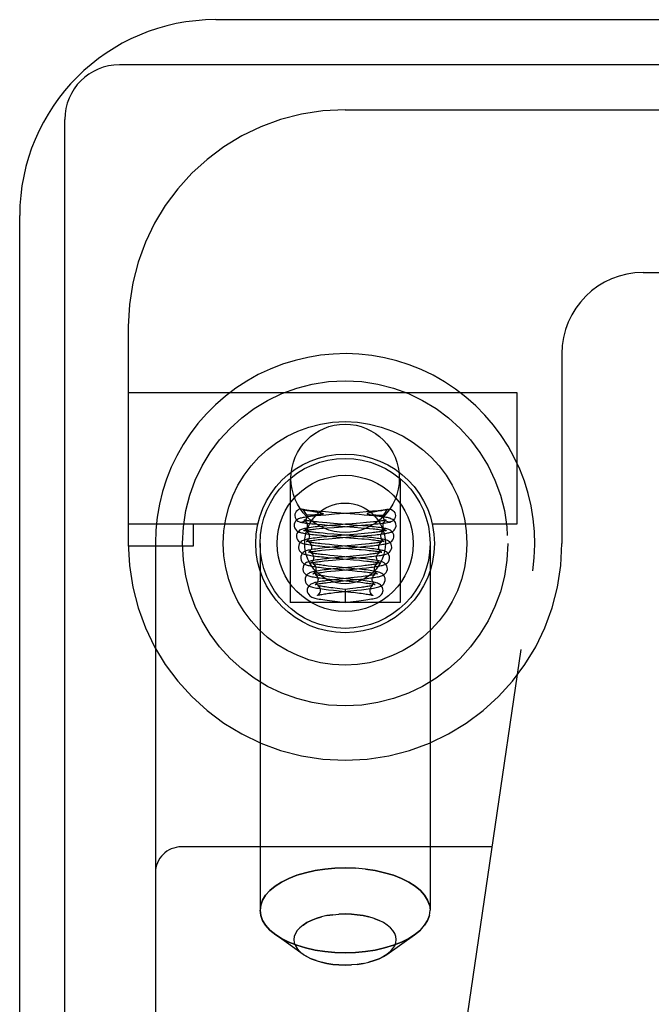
# Model space of a CAD drawing. Header units: inches. Extents: x 0 to 212, y 0 to 138.
# Tile 20 of 256: x 35.134 to 35.862, y 20.808 to 21.944. Entities that reach past the tile are written whole.
import ezdxf

# ---------------------------------------------------------------- set-up
doc = ezdxf.new("R2010")
doc.units = ezdxf.units.IN
doc.header["$LTSCALE"] = 11.6875
doc.header["$MEASUREMENT"] = 0
doc.linetypes.add('HIDDEN', pattern=[0.2, 0.1, -0.1])
doc.layers.get('0').update_dxf_attribs({"linetype": 'CONTINUOUS'})
doc.layers.add('LEFTHAND_DOOR_ASSEMBLY', color=7, linetype='CONTINUOUS')

msp = doc.modelspace()

# ---------------------------------------------------------------- linework, layer by layer
at = {"color": 3, "linetype": 'Continuous'}
for p, q in [((35.3597, 21.944), (36.8317, 21.944)), ((35.1337, 10.17), (35.1337, 21.718))]:
    msp.add_line(p, q, dxfattribs=at)
at = {"color": 7, "linetype": 'Continuous'}
for p, q in [((36.8374, 21.892), (35.2487, 21.892)), ((35.1857, 10.059), (35.1857, 21.829))]:
    msp.add_line(p, q, dxfattribs=at)
at = {"color": 3, "linetype": 'Continuous'}
msp.add_arc((35.3597, 21.718), 0.226, 90, 180, dxfattribs=at)
at = {"color": 7, "linetype": 'Continuous'}
msp.add_arc((35.2487, 21.829), 0.063, 90, 180, dxfattribs=at)
at = {"layer": 'LEFTHAND_DOOR_ASSEMBLY', "color": 8, "linetype": 'HIDDEN'}
for p, q in [((35.5089, 21.84), (36.6352, 21.84)), ((35.8527, 21.6525), (36.5077, 21.6525)), ((35.2589, 21.59), (35.2589, 21.34)), ((35.7589, 21.5587), (35.7589, 21.34)), ((35.2589, 21.514), (35.7069, 21.514)), ((35.7069, 21.514), (35.7069, 21.362)), ((35.4454, 21.4149), (35.4454, 21.272)), ((35.5724, 21.4149), (35.5724, 21.272)), ((35.4602, 21.3791), (35.4598, 21.3792)), ((35.4652, 21.372), (35.4651, 21.3727)), ((35.4664, 21.3778), (35.4682, 21.3775)), ((35.4691, 21.3727), (35.4681, 21.3727)), ((35.4682, 21.3775), (35.4746, 21.3764)), ((35.4702, 21.3727), (35.4691, 21.3727)), ((35.4712, 21.3727), (35.4702, 21.3727)), ((35.4722, 21.3727), (35.4712, 21.3727)), ((35.4731, 21.3727), (35.4722, 21.3727)), ((35.474, 21.3728), (35.4731, 21.3727)), ((35.4749, 21.3728), (35.474, 21.3728)), ((35.4746, 21.3764), (35.4757, 21.3762)), ((35.4756, 21.3728), (35.4749, 21.3728)), ((35.4764, 21.3729), (35.4756, 21.3728)), ((35.4757, 21.3762), (35.4768, 21.3761)), ((35.481, 21.3722), (35.4757, 21.3717)), ((35.477, 21.3729), (35.4764, 21.3729)), ((35.4768, 21.3761), (35.4775, 21.3759)), ((35.4776, 21.3729), (35.477, 21.3729)), ((35.4775, 21.3759), (35.4781, 21.3758)), ((35.4782, 21.373), (35.4776, 21.3729)), ((35.4787, 21.373), (35.4782, 21.373)), ((35.4792, 21.373), (35.4787, 21.373)), ((35.4796, 21.3731), (35.4792, 21.373)), ((35.48, 21.3731), (35.4796, 21.3731)), ((35.4803, 21.3732), (35.48, 21.3731)), ((35.4868, 21.3727), (35.481, 21.3722)), ((35.4936, 21.3756), (35.4864, 21.3762)), ((35.4965, 21.3735), (35.4868, 21.3727)), ((35.525, 21.3732), (35.4936, 21.3756)), ((35.5258, 21.3757), (35.4965, 21.3735)), ((35.531, 21.3727), (35.525, 21.3732)), ((35.5333, 21.3763), (35.5258, 21.3757)), ((35.5405, 21.377), (35.5333, 21.3763)), ((35.5379, 21.3731), (35.5382, 21.3731)), ((35.5382, 21.3731), (35.5387, 21.373)), ((35.5387, 21.373), (35.5391, 21.373)), ((35.5391, 21.373), (35.5396, 21.373)), ((35.5396, 21.373), (35.5402, 21.3729)), ((35.5404, 21.3759), (35.5397, 21.3758)), ((35.5402, 21.3729), (35.5408, 21.3729)), ((35.541, 21.3761), (35.5404, 21.3759)), ((35.5408, 21.3729), (35.5415, 21.3729)), ((35.5421, 21.3762), (35.541, 21.3761)), ((35.5415, 21.3729), (35.5422, 21.3728)), ((35.5437, 21.3765), (35.5421, 21.3762)), ((35.5422, 21.3728), (35.543, 21.3728)), ((35.543, 21.3728), (35.5438, 21.3728)), ((35.5491, 21.3774), (35.5437, 21.3765)), ((35.5438, 21.3728), (35.5447, 21.3727)), ((35.5447, 21.3727), (35.5457, 21.3727)), ((35.5472, 21.3727), (35.5482, 21.3727)), ((35.5482, 21.3727), (35.5492, 21.3727)), ((35.5509, 21.3777), (35.5491, 21.3774)), ((35.5492, 21.3727), (35.5503, 21.3727)), ((35.5503, 21.3727), (35.5513, 21.3727)), ((35.5521, 21.3779), (35.5509, 21.3777)), ((35.5533, 21.3782), (35.5521, 21.3779)), ((35.5527, 21.372), (35.5527, 21.3727)), ((35.5576, 21.3791), (35.5581, 21.3792)), ((35.4083, 21.362), (35.2589, 21.362)), ((35.3339, 21.337), (35.3339, 21.362)), ((35.4849, 21.3599), (35.4793, 21.3594)), ((35.4823, 21.3616), (35.4886, 21.3611)), ((35.4878, 21.3637), (35.483, 21.3641)), ((35.4909, 21.3605), (35.4849, 21.3599)), ((35.4957, 21.363), (35.4878, 21.3637)), ((35.4886, 21.3611), (35.5192, 21.3587)), ((35.5033, 21.3615), (35.4909, 21.3605)), ((35.523, 21.3608), (35.4957, 21.363)), ((35.5292, 21.3603), (35.523, 21.3608)), ((35.5233, 21.3606), (35.5325, 21.3613)), ((35.5334, 21.364), (35.5261, 21.3633)), ((35.5325, 21.3613), (35.5384, 21.3618)), ((35.5377, 21.3644), (35.5334, 21.364)), ((35.5417, 21.3648), (35.5377, 21.3644)), ((35.5384, 21.3618), (35.544, 21.3624)), ((35.7069, 21.362), (35.6095, 21.362)), ((35.4752, 21.3567), (35.4791, 21.3571)), ((35.4791, 21.3571), (35.4835, 21.3575)), ((35.4835, 21.3575), (35.4883, 21.3579)), ((35.4882, 21.3512), (35.4836, 21.3517)), ((35.4958, 21.3505), (35.4882, 21.3512)), ((35.4883, 21.3579), (35.4962, 21.3585)), ((35.4899, 21.3485), (35.5189, 21.3462)), ((35.5226, 21.3483), (35.4958, 21.3505)), ((35.5192, 21.3587), (35.5274, 21.3581)), ((35.5311, 21.3514), (35.5237, 21.3507)), ((35.526, 21.3484), (35.5343, 21.3491)), ((35.5274, 21.3581), (35.5324, 21.3576)), ((35.5356, 21.3518), (35.5311, 21.3514)), ((35.5324, 21.3576), (35.537, 21.3572)), ((35.5343, 21.3491), (35.5393, 21.3495)), ((35.5397, 21.3522), (35.5356, 21.3518)), ((35.5393, 21.3495), (35.5438, 21.35)), ((35.2589, 21.337), (35.3339, 21.337)), ((35.2902, 21.34), (35.2902, 19.6231)), ((35.4109, 21.34), (35.4109, 20.9168)), ((35.4798, 21.3445), (35.4844, 21.3449)), ((35.4879, 21.3476), (35.4821, 21.347)), ((35.4844, 21.3449), (35.4896, 21.3454)), ((35.4909, 21.3386), (35.4861, 21.339)), ((35.4941, 21.3482), (35.4879, 21.3476)), ((35.4896, 21.3454), (35.4982, 21.3461)), ((35.4961, 21.3381), (35.4909, 21.3386)), ((35.5169, 21.3362), (35.4961, 21.3381)), ((35.5204, 21.338), (35.4971, 21.3359)), ((35.5279, 21.3387), (35.5204, 21.338)), ((35.5288, 21.3477), (35.5226, 21.3483)), ((35.5325, 21.3391), (35.5279, 21.3387)), ((35.5366, 21.3396), (35.5325, 21.3391)), ((35.5327, 21.3366), (35.5381, 21.3371)), ((35.6069, 21.34), (35.6069, 20.9168)), ((35.4821, 21.3321), (35.4862, 21.3325)), ((35.4909, 21.3353), (35.4851, 21.3347)), ((35.4856, 21.3365), (35.4917, 21.336)), ((35.4862, 21.3325), (35.4908, 21.3329)), ((35.4913, 21.3261), (35.4869, 21.3266)), ((35.4908, 21.3329), (35.4983, 21.3336)), ((35.4971, 21.3359), (35.4909, 21.3353)), ((35.4961, 21.3256), (35.4913, 21.3261)), ((35.4917, 21.336), (35.5167, 21.3338)), ((35.5213, 21.3233), (35.4961, 21.3256)), ((35.5201, 21.3359), (35.5169, 21.3362)), ((35.5256, 21.326), (35.5181, 21.3253)), ((35.5264, 21.3353), (35.5201, 21.3359)), ((35.5301, 21.3265), (35.5256, 21.326)), ((35.527, 21.336), (35.5327, 21.3366)), ((35.5276, 21.3329), (35.5324, 21.3324)), ((35.5342, 21.3269), (35.5301, 21.3265)), ((35.4847, 21.3197), (35.4893, 21.3202)), ((35.4931, 21.3229), (35.4877, 21.3223)), ((35.4891, 21.3238), (35.4944, 21.3233)), ((35.4893, 21.3202), (35.4942, 21.3207)), ((35.5016, 21.3237), (35.4931, 21.3229)), ((35.4942, 21.3207), (35.5025, 21.3214)), ((35.4944, 21.3233), (35.5185, 21.3211)), ((35.5185, 21.3211), (35.5256, 21.3205)), ((35.5256, 21.3205), (35.53, 21.32)), ((35.5266, 21.3236), (35.5323, 21.3241)), ((35.5319, 21.3143), (35.5279, 21.3139)), ((35.5323, 21.3241), (35.5375, 21.3247)), ((35.4878, 21.3074), (35.4926, 21.3079)), ((35.4937, 21.3135), (35.4894, 21.3139)), ((35.495, 21.3105), (35.4896, 21.3099)), ((35.4923, 21.3111), (35.5172, 21.3087)), ((35.4926, 21.3079), (35.498, 21.3084)), ((35.4985, 21.313), (35.4937, 21.3135)), ((35.5033, 21.3114), (35.495, 21.3105)), ((35.498, 21.3084), (35.5226, 21.3108)), ((35.5199, 21.3108), (35.4985, 21.313)), ((35.5165, 21.3127), (35.5033, 21.3114)), ((35.5236, 21.3134), (35.5165, 21.3127)), ((35.5172, 21.3087), (35.523, 21.3081)), ((35.5226, 21.3108), (35.5284, 21.3114)), ((35.5279, 21.3139), (35.5236, 21.3134)), ((35.5284, 21.3114), (35.5337, 21.3119)), ((35.5421, 20.0613), (35.7253, 21.3082)), ((35.4887, 21.2948), (35.4925, 21.2953)), ((35.4982, 21.2983), (35.4925, 21.2976)), ((35.4925, 21.2953), (35.4967, 21.2957)), ((35.4942, 21.2985), (35.5174, 21.2961)), ((35.4997, 21.3004), (35.4944, 21.301)), ((35.4967, 21.2957), (35.5035, 21.2965)), ((35.5177, 21.2985), (35.4997, 21.3004)), ((35.5232, 21.301), (35.5154, 21.3001)), ((35.5174, 21.2961), (35.5224, 21.2956)), ((35.5186, 21.298), (35.5265, 21.2988)), ((35.5278, 21.3015), (35.5232, 21.301)), ((35.5265, 21.2988), (35.5315, 21.2993)), ((35.4923, 21.2826), (35.4967, 21.2832)), ((35.4956, 21.2859), (35.5156, 21.2838)), ((35.4967, 21.2832), (35.5014, 21.2837)), ((35.5089, 21.2869), (35.4997, 21.288)), ((35.5143, 21.2875), (35.5089, 21.2869)), ((35.5089, 21.2869), (35.5089, 21.272)), ((35.5212, 21.2884), (35.5143, 21.2875)), ((35.5156, 21.2838), (35.5207, 21.2832)), ((35.5226, 21.286), (35.528, 21.2866)), ((35.5724, 21.272), (35.4454, 21.272)), ((35.497, 21.2734), (35.5089, 21.272)), ((35.5089, 21.272), (35.5183, 21.2731)), ((35.5183, 21.2731), (35.5246, 21.2738)), ((35.6786, 20.99), (35.3202, 20.99)), ((35.5089, 20.9658), (35.5207, 20.9655)), ((35.5089, 20.9126), (35.5018, 20.9124)), ((35.5424, 20.9074), (35.548, 20.9052)), ((35.4607, 20.866), (35.4289, 20.8886)), ((35.5571, 20.866), (35.5889, 20.8886)), ((35.5957, 20.8941), (35.5889, 20.8886)), ((35.4648, 20.8635), (35.4607, 20.866)), ((35.4754, 20.8588), (35.4698, 20.861)), ((35.5611, 20.8694), (35.5571, 20.866)), ((35.5089, 20.8536), (35.5161, 20.8538))]:
    msp.add_line(p, q, dxfattribs=at)
for points in [[(35.4757, 21.3717), (35.4733, 21.3714), (35.471, 21.3712), (35.4689, 21.371), (35.467, 21.3707), (35.4652, 21.3705), (35.4635, 21.3702), (35.462, 21.37), (35.4606, 21.3697), (35.4594, 21.3695), (35.4582, 21.3692), (35.4572, 21.3689), (35.4562, 21.3686), (35.4551, 21.3682), (35.454, 21.3676), (35.4529, 21.3667), (35.4518, 21.3655), (35.4509, 21.364), (35.4503, 21.3623), (35.4502, 21.3608)], [(35.4598, 21.3792), (35.4586, 21.3794), (35.4569, 21.3793), (35.4553, 21.3789), (35.4539, 21.378), (35.4526, 21.3768), (35.4517, 21.3754), (35.4511, 21.3738), (35.4509, 21.372)], [(35.4509, 21.372), (35.4512, 21.37), (35.4519, 21.3682), (35.453, 21.3667), (35.4545, 21.3655), (35.4562, 21.3647), (35.4565, 21.3647)], [(35.4565, 21.3647), (35.458, 21.3645), (35.4599, 21.3647), (35.4616, 21.3655), (35.4631, 21.3667), (35.4642, 21.3682), (35.4649, 21.37), (35.4652, 21.372)], [(35.4864, 21.3762), (35.4795, 21.3768), (35.4762, 21.3771), (35.4731, 21.3774), (35.4701, 21.3777), (35.4674, 21.378), (35.4648, 21.3784), (35.4626, 21.3787), (35.4608, 21.379), (35.4598, 21.3792)], [(35.4602, 21.3791), (35.4614, 21.3774), (35.4626, 21.3758), (35.4638, 21.3742), (35.4651, 21.3727)], [(35.4602, 21.3791), (35.4608, 21.3789), (35.4614, 21.3788), (35.462, 21.3787), (35.4627, 21.3785), (35.4633, 21.3784), (35.4639, 21.3783), (35.4645, 21.3782), (35.4651, 21.3781), (35.4664, 21.3778)], [(35.4681, 21.3727), (35.4671, 21.3727), (35.4666, 21.3727), (35.4661, 21.3727), (35.4656, 21.3727), (35.4651, 21.3727)], [(35.4781, 21.3758), (35.4788, 21.3757), (35.4791, 21.3756), (35.4794, 21.3755), (35.4797, 21.3755), (35.48, 21.3754), (35.4803, 21.3753), (35.4806, 21.3753), (35.4809, 21.3752), (35.4812, 21.3751), (35.4815, 21.3751), (35.4817, 21.375), (35.482, 21.3749), (35.4822, 21.3748), (35.4825, 21.3748), (35.4827, 21.3747), (35.4829, 21.3746), (35.4831, 21.3745), (35.4833, 21.3744), (35.4835, 21.3743), (35.4836, 21.3741), (35.4836, 21.374), (35.4835, 21.3739), (35.4833, 21.3738), (35.4832, 21.3737), (35.483, 21.3736), (35.4829, 21.3736), (35.4827, 21.3735), (35.4825, 21.3735), (35.4824, 21.3735), (35.4822, 21.3734), (35.4821, 21.3734), (35.482, 21.3734), (35.4818, 21.3734), (35.4817, 21.3733), (35.4815, 21.3733), (35.4814, 21.3733), (35.4813, 21.3733), (35.4811, 21.3732), (35.481, 21.3732), (35.4808, 21.3732), (35.4806, 21.3732), (35.4805, 21.3732), (35.4803, 21.3732)], [(35.5677, 21.3608), (35.5675, 21.3622), (35.567, 21.3639), (35.5661, 21.3654), (35.565, 21.3667), (35.5639, 21.3675), (35.5628, 21.3681), (35.5618, 21.3685), (35.5608, 21.3689), (35.5598, 21.3692), (35.5588, 21.3694), (35.5576, 21.3697), (35.5564, 21.3699), (35.555, 21.3701), (35.5535, 21.3704), (35.5519, 21.3706), (35.5501, 21.3708), (35.5482, 21.371), (35.5462, 21.3713), (35.544, 21.3715), (35.5417, 21.3717), (35.5392, 21.372), (35.5366, 21.3722), (35.531, 21.3727)], [(35.5387, 21.3756), (35.5384, 21.3755), (35.5381, 21.3755), (35.5378, 21.3754), (35.5375, 21.3753), (35.5372, 21.3753), (35.5369, 21.3752), (35.5366, 21.3751), (35.5364, 21.3751), (35.5361, 21.375), (35.5358, 21.3749), (35.5356, 21.3748), (35.5354, 21.3748), (35.5351, 21.3747), (35.5349, 21.3746), (35.5347, 21.3745), (35.5345, 21.3744), (35.5343, 21.3743), (35.5343, 21.3741), (35.5343, 21.374), (35.5344, 21.3739), (35.5345, 21.3738), (35.5347, 21.3737), (35.5348, 21.3736), (35.535, 21.3736), (35.5351, 21.3735), (35.5353, 21.3735), (35.5354, 21.3735), (35.5356, 21.3734), (35.5357, 21.3734), (35.5359, 21.3734), (35.536, 21.3734), (35.5362, 21.3733), (35.5363, 21.3733), (35.5364, 21.3733), (35.5366, 21.3733), (35.5367, 21.3732), (35.5369, 21.3732), (35.537, 21.3732), (35.5372, 21.3732), (35.5373, 21.3732), (35.5375, 21.3732), (35.5379, 21.3731)], [(35.5397, 21.3758), (35.5394, 21.3757), (35.5387, 21.3756)], [(35.5581, 21.3792), (35.557, 21.379), (35.5551, 21.3787), (35.5528, 21.3783), (35.5501, 21.378), (35.5471, 21.3776), (35.5439, 21.3773), (35.5405, 21.377)], [(35.5457, 21.3727), (35.5462, 21.3727), (35.5472, 21.3727)], [(35.5513, 21.3727), (35.5518, 21.3727), (35.5522, 21.3727), (35.5527, 21.3727)], [(35.5576, 21.3791), (35.5564, 21.3774), (35.5552, 21.3758), (35.554, 21.3742), (35.5527, 21.3727)], [(35.5614, 21.3647), (35.5598, 21.3645), (35.558, 21.3647), (35.5562, 21.3655), (35.5548, 21.3667), (35.5536, 21.3682), (35.553, 21.37), (35.5527, 21.372)], [(35.5576, 21.3791), (35.557, 21.3789), (35.5564, 21.3788), (35.5558, 21.3787), (35.5552, 21.3785), (35.5546, 21.3784), (35.5539, 21.3783), (35.5533, 21.3782)], [(35.5581, 21.3792), (35.5593, 21.3794), (35.5609, 21.3793), (35.5625, 21.3789), (35.564, 21.378), (35.5652, 21.3768), (35.5661, 21.3754), (35.5667, 21.3738), (35.5669, 21.372)], [(35.5669, 21.372), (35.5666, 21.37), (35.566, 21.3682), (35.5648, 21.3667), (35.5634, 21.3655), (35.5616, 21.3647), (35.5614, 21.3647)], [(35.4502, 21.3608), (35.4502, 21.3598), (35.4507, 21.3579), (35.4516, 21.3563), (35.4527, 21.355), (35.4538, 21.3542), (35.4548, 21.3535), (35.4557, 21.3531), (35.4567, 21.3528), (35.4576, 21.3525), (35.4587, 21.3522), (35.4598, 21.352), (35.461, 21.3517), (35.4623, 21.3515), (35.4637, 21.3513), (35.4652, 21.3511), (35.4668, 21.3508), (35.4686, 21.3506), (35.4704, 21.3504), (35.4724, 21.3502), (35.4746, 21.3499), (35.4768, 21.3497), (35.4817, 21.3493)], [(35.4565, 21.3647), (35.4571, 21.3645), (35.459, 21.3642), (35.461, 21.3639), (35.4631, 21.3635), (35.4655, 21.3632), (35.468, 21.363), (35.4707, 21.3627), (35.4734, 21.3624), (35.4763, 21.3621), (35.4823, 21.3616)], [(35.4618, 21.3668), (35.4616, 21.3669), (35.4615, 21.3669), (35.4616, 21.3669), (35.4619, 21.3667), (35.4624, 21.3663), (35.4632, 21.3656), (35.464, 21.3646), (35.4647, 21.3632), (35.4651, 21.3616), (35.4652, 21.3608)], [(35.4652, 21.3608), (35.465, 21.3595), (35.4646, 21.358), (35.4638, 21.3567), (35.463, 21.3557), (35.4623, 21.3551), (35.4617, 21.3548), (35.4615, 21.3546), (35.4615, 21.3546)], [(35.483, 21.3641), (35.4786, 21.3645), (35.4766, 21.3647), (35.4747, 21.3649), (35.4729, 21.3651), (35.4712, 21.3653), (35.4696, 21.3655), (35.4682, 21.3657), (35.4669, 21.3659), (35.4657, 21.366), (35.4647, 21.3662), (35.4638, 21.3664), (35.463, 21.3665), (35.4624, 21.3667), (35.4619, 21.3668), (35.4618, 21.3668)], [(35.4962, 21.3585), (35.5108, 21.3596), (35.5233, 21.3606)], [(35.5261, 21.3633), (35.5123, 21.3622), (35.5093, 21.362), (35.5033, 21.3615)], [(35.5652, 21.3483), (35.565, 21.3497), (35.5645, 21.3515), (35.5635, 21.353), (35.5624, 21.3542), (35.5613, 21.3551), (35.5602, 21.3557), (35.5592, 21.3561), (35.5582, 21.3565), (35.5571, 21.3568), (35.556, 21.357), (35.5548, 21.3573), (35.5535, 21.3575), (35.5521, 21.3577), (35.5505, 21.358), (35.5488, 21.3582), (35.5469, 21.3585), (35.5448, 21.3587), (35.5426, 21.359), (35.5402, 21.3592), (35.5377, 21.3595), (35.535, 21.3597), (35.5292, 21.3603)], [(35.5563, 21.3669), (35.5563, 21.3669), (35.5562, 21.3669), (35.5559, 21.3668), (35.5554, 21.3667), (35.5548, 21.3665), (35.5541, 21.3664), (35.5532, 21.3662), (35.5522, 21.3661), (35.551, 21.3659), (35.5498, 21.3657), (35.5484, 21.3655), (35.5469, 21.3653), (35.5453, 21.3651), (35.5436, 21.365), (35.5417, 21.3648)], [(35.5438, 21.35), (35.5459, 21.3502), (35.5478, 21.3504), (35.5497, 21.3507), (35.5514, 21.3509), (35.5529, 21.3511), (35.5544, 21.3513), (35.5558, 21.3515), (35.557, 21.3518), (35.5582, 21.352), (35.5593, 21.3522), (35.5603, 21.3525), (35.5613, 21.3528), (35.5622, 21.3531), (35.5631, 21.3536), (35.5642, 21.3542), (35.5653, 21.3551), (35.5663, 21.3564), (35.5672, 21.358), (35.5676, 21.3598), (35.5677, 21.3608)], [(35.544, 21.3624), (35.5467, 21.3626), (35.5492, 21.3629), (35.5516, 21.3632), (35.5538, 21.3634), (35.5559, 21.3637), (35.5578, 21.364), (35.5595, 21.3643), (35.5611, 21.3646), (35.5614, 21.3647)], [(35.5527, 21.3608), (35.5527, 21.3616), (35.5531, 21.3632), (35.5538, 21.3646), (35.5546, 21.3656), (35.5554, 21.3663), (35.556, 21.3667), (35.5563, 21.3669), (35.5563, 21.3669)], [(35.5559, 21.3548), (35.5561, 21.3547), (35.5563, 21.3547), (35.5563, 21.3546), (35.5561, 21.3548), (35.5556, 21.3551), (35.5549, 21.3557), (35.554, 21.3567), (35.5533, 21.358), (35.5528, 21.3595), (35.5527, 21.3608)], [(35.4793, 21.3594), (35.4767, 21.3591), (35.4743, 21.3589), (35.472, 21.3586), (35.4699, 21.3583), (35.468, 21.3581), (35.4662, 21.3578), (35.4646, 21.3576), (35.4632, 21.3573), (35.4619, 21.357), (35.4608, 21.3568), (35.4597, 21.3565), (35.4586, 21.3561), (35.4576, 21.3557), (35.4565, 21.3551), (35.4554, 21.3542), (35.4543, 21.353), (35.4534, 21.3515), (35.4528, 21.3497), (35.4527, 21.3483)], [(35.4615, 21.3546), (35.4615, 21.3547), (35.4617, 21.3547), (35.4621, 21.3548), (35.4627, 21.3549), (35.4634, 21.3551), (35.4642, 21.3552), (35.4651, 21.3554), (35.4662, 21.3556), (35.4674, 21.3557), (35.4687, 21.3559), (35.4702, 21.3561), (35.4717, 21.3563), (35.4734, 21.3565), (35.4752, 21.3567)], [(35.4644, 21.3543), (35.4642, 21.3543), (35.4641, 21.3544), (35.4641, 21.3543), (35.4644, 21.3542), (35.465, 21.3538), (35.4657, 21.3531), (35.4666, 21.352), (35.4672, 21.3506), (35.4676, 21.3491), (35.4677, 21.3483)], [(35.4836, 21.3517), (35.4794, 21.3521), (35.4774, 21.3523), (35.4756, 21.3525), (35.4739, 21.3527), (35.4723, 21.3529), (35.4709, 21.3531), (35.4696, 21.3533), (35.4684, 21.3535), (35.4673, 21.3536), (35.4664, 21.3538), (35.4656, 21.354), (35.465, 21.3541), (35.4645, 21.3542), (35.4644, 21.3543)], [(35.4817, 21.3493), (35.4843, 21.349), (35.4899, 21.3485)], [(35.5237, 21.3507), (35.5097, 21.3495), (35.4941, 21.3482)], [(35.4982, 21.3461), (35.5107, 21.3471), (35.526, 21.3484)], [(35.537, 21.3572), (35.5413, 21.3568), (35.5432, 21.3566), (35.545, 21.3564), (35.5467, 21.3562), (35.5483, 21.356), (35.5498, 21.3558), (35.5511, 21.3556), (35.5523, 21.3555), (35.5534, 21.3553), (35.5543, 21.3551), (35.5551, 21.355), (35.5557, 21.3548), (35.5559, 21.3548)], [(35.5538, 21.3544), (35.5538, 21.3544), (35.5536, 21.3543), (35.5532, 21.3542), (35.5527, 21.3541), (35.552, 21.3539), (35.5512, 21.3538), (35.5502, 21.3536), (35.549, 21.3534), (35.5478, 21.3532), (35.5464, 21.353), (35.5449, 21.3528), (35.5433, 21.3526), (35.5415, 21.3524), (35.5397, 21.3522)], [(35.5502, 21.3483), (35.5502, 21.3492), (35.5506, 21.3508), (35.5513, 21.3521), (35.5522, 21.3532), (35.5529, 21.3538), (35.5535, 21.3542), (35.5537, 21.3543), (35.5538, 21.3544)], [(35.4527, 21.3483), (35.4527, 21.3474), (35.4532, 21.3456), (35.454, 21.3439), (35.4551, 21.3426), (35.4562, 21.3417), (35.4572, 21.3411), (35.4582, 21.3406), (35.4592, 21.3402), (35.4602, 21.3399), (35.4613, 21.3396), (35.4625, 21.3394), (35.4638, 21.3391), (35.4652, 21.3389), (35.4668, 21.3386), (35.4685, 21.3384), (35.4704, 21.3381), (35.4725, 21.3379), (35.4748, 21.3376), (35.4773, 21.3373), (35.4799, 21.3371), (35.4856, 21.3365)], [(35.4821, 21.347), (35.4793, 21.3467), (35.4767, 21.3465), (35.4744, 21.3462), (35.4721, 21.3459), (35.4701, 21.3456), (35.4683, 21.3453), (35.4667, 21.345), (35.4652, 21.3448), (35.4639, 21.3445), (35.4627, 21.3442), (35.4616, 21.3438), (35.4605, 21.3434), (35.4594, 21.3428), (35.4582, 21.342), (35.457, 21.3408), (35.456, 21.3393), (35.4554, 21.3375), (35.4552, 21.3358)], [(35.4677, 21.3483), (35.4675, 21.347), (35.4671, 21.3455), (35.4663, 21.3442), (35.4655, 21.3432), (35.4648, 21.3426), (35.4643, 21.3423), (35.464, 21.3422), (35.464, 21.3422)], [(35.464, 21.3422), (35.4641, 21.3422), (35.4643, 21.3423), (35.4648, 21.3424), (35.4654, 21.3425), (35.4662, 21.3427), (35.4671, 21.3429), (35.4682, 21.3431), (35.4694, 21.3432), (35.4708, 21.3434), (35.4723, 21.3436), (35.474, 21.3438), (35.4758, 21.344), (35.4777, 21.3443), (35.4798, 21.3445)], [(35.4671, 21.3417), (35.4668, 21.3417), (35.4666, 21.3418), (35.4666, 21.3418), (35.4669, 21.3417), (35.4674, 21.3413), (35.4682, 21.3407), (35.469, 21.3396), (35.4697, 21.3383), (35.4701, 21.3367), (35.4702, 21.3358)], [(35.4861, 21.339), (35.4818, 21.3395), (35.4798, 21.3397), (35.4779, 21.3399), (35.4761, 21.3402), (35.4745, 21.3404), (35.473, 21.3406), (35.4717, 21.3408), (35.4705, 21.341), (35.4695, 21.3412), (35.4686, 21.3413), (35.4678, 21.3415), (35.4673, 21.3416), (35.4671, 21.3417)], [(35.5189, 21.3462), (35.5281, 21.3454), (35.5309, 21.3452)], [(35.5627, 21.3358), (35.5625, 21.3372), (35.562, 21.3389), (35.5611, 21.3405), (35.56, 21.3417), (35.5588, 21.3426), (35.5577, 21.3432), (35.5567, 21.3436), (35.5556, 21.344), (35.5546, 21.3443), (35.5534, 21.3446), (35.5522, 21.3448), (35.5508, 21.3451), (35.5494, 21.3453), (35.5477, 21.3456), (35.5459, 21.3458), (35.544, 21.3461), (35.5418, 21.3464), (35.5396, 21.3466), (35.5371, 21.3469), (35.5345, 21.3472), (35.5288, 21.3477)], [(35.5309, 21.3452), (35.5361, 21.3447), (35.5385, 21.3444), (35.5406, 21.3442), (35.5427, 21.344), (35.5445, 21.3438), (35.5462, 21.3435), (35.5477, 21.3433), (35.5491, 21.3431), (35.5503, 21.3429), (35.5513, 21.3428), (35.5522, 21.3426), (35.5529, 21.3424), (35.5531, 21.3424)], [(35.5512, 21.3418), (35.5512, 21.3418), (35.551, 21.3418), (35.5506, 21.3416), (35.5501, 21.3415), (35.5494, 21.3413), (35.5485, 21.3412), (35.5475, 21.341), (35.5463, 21.3408), (35.545, 21.3406), (35.5436, 21.3404), (35.542, 21.3402), (35.5403, 21.34), (35.5385, 21.3398), (35.5366, 21.3396)], [(35.5381, 21.3371), (35.5406, 21.3373), (35.5429, 21.3376), (35.5451, 21.3378), (35.5472, 21.3381), (35.5491, 21.3384), (35.5509, 21.3386), (35.5525, 21.3389), (35.5539, 21.3391), (35.5552, 21.3394), (35.5564, 21.3396), (35.5575, 21.3399), (35.5586, 21.3402), (35.5596, 21.3406), (35.5606, 21.341), (35.5616, 21.3417), (35.5627, 21.3426), (35.5638, 21.3439), (35.5646, 21.3455), (35.5651, 21.3473), (35.5652, 21.3483)], [(35.5477, 21.3358), (35.5477, 21.3366), (35.5481, 21.3382), (35.5488, 21.3395), (35.5496, 21.3406), (35.5503, 21.3413), (35.5509, 21.3417), (35.5512, 21.3418), (35.5512, 21.3418)], [(35.5531, 21.3424), (35.5534, 21.3423), (35.5537, 21.3422), (35.5538, 21.3422), (35.5536, 21.3423), (35.5531, 21.3426), (35.5524, 21.3432), (35.5516, 21.3441), (35.5508, 21.3454), (35.5503, 21.3469), (35.5502, 21.3483)], [(35.4552, 21.3358), (35.4552, 21.3348), (35.4557, 21.333), (35.4565, 21.3314), (35.4576, 21.3301), (35.4587, 21.3292), (35.4597, 21.3285), (35.4607, 21.3281), (35.4617, 21.3277), (35.4627, 21.3274), (35.4638, 21.3271), (35.465, 21.3268), (35.4663, 21.3266), (35.4678, 21.3263), (35.4694, 21.3261), (35.4711, 21.3258), (35.4729, 21.3256), (35.4749, 21.3253), (35.4771, 21.325), (35.4793, 21.3248), (35.4816, 21.3245), (35.4841, 21.3243), (35.4891, 21.3238)], [(35.4851, 21.3347), (35.4824, 21.3344), (35.4798, 21.3341), (35.4773, 21.3338), (35.4751, 21.3335), (35.473, 21.3332), (35.4711, 21.3329), (35.4694, 21.3326), (35.4679, 21.3323), (35.4665, 21.332), (35.4653, 21.3317), (35.4641, 21.3313), (35.463, 21.3309), (35.4618, 21.3303), (35.4607, 21.3295), (35.4595, 21.3283), (35.4585, 21.3268), (35.4579, 21.325), (35.4577, 21.3233)], [(35.4702, 21.3358), (35.47, 21.3345), (35.4696, 21.333), (35.4688, 21.3317), (35.468, 21.3307), (35.4673, 21.3302), (35.4668, 21.3298), (35.4666, 21.3297), (35.4666, 21.3298)], [(35.4666, 21.3298), (35.4667, 21.3298), (35.4669, 21.3298), (35.4674, 21.33), (35.468, 21.3301), (35.4688, 21.3303), (35.4698, 21.3305), (35.4709, 21.3306), (35.4721, 21.3308), (35.4735, 21.331), (35.475, 21.3312), (35.4766, 21.3314), (35.4783, 21.3316), (35.4801, 21.3319), (35.4821, 21.3321)], [(35.4695, 21.3292), (35.4693, 21.3292), (35.4692, 21.3293), (35.4692, 21.3292), (35.4695, 21.3291), (35.47, 21.3287), (35.4708, 21.3281), (35.4716, 21.327), (35.4722, 21.3257), (35.4726, 21.3241), (35.4727, 21.3233)], [(35.4869, 21.3266), (35.4829, 21.327), (35.4811, 21.3273), (35.4794, 21.3275), (35.4778, 21.3277), (35.4763, 21.3279), (35.4749, 21.3281), (35.4737, 21.3283), (35.4726, 21.3285), (35.4717, 21.3287), (35.4708, 21.3288), (35.4702, 21.329), (35.4697, 21.3291), (35.4695, 21.3292)], [(35.4983, 21.3336), (35.5093, 21.3345), (35.527, 21.336)], [(35.5167, 21.3338), (35.525, 21.3331), (35.5276, 21.3329)], [(35.5602, 21.3233), (35.56, 21.3248), (35.5594, 21.3266), (35.5584, 21.3282), (35.5573, 21.3294), (35.5561, 21.3302), (35.555, 21.3308), (35.5539, 21.3313), (35.5528, 21.3316), (35.5517, 21.3319), (35.5504, 21.3322), (35.549, 21.3325), (35.5475, 21.3328), (35.5459, 21.3331), (35.5441, 21.3333), (35.5421, 21.3336), (35.5399, 21.3339), (35.5375, 21.3342), (35.535, 21.3345), (35.5323, 21.3347), (35.5264, 21.3353)], [(35.5324, 21.3324), (35.5368, 21.3319), (35.5388, 21.3317), (35.5407, 21.3315), (35.5424, 21.3313), (35.5441, 21.3311), (35.5455, 21.3309), (35.5468, 21.3307), (35.548, 21.3305), (35.549, 21.3303), (35.5498, 21.3301), (35.5505, 21.33), (35.5507, 21.3299)], [(35.5486, 21.3293), (35.5486, 21.3293), (35.5484, 21.3292), (35.5481, 21.3291), (35.5475, 21.3289), (35.5468, 21.3288), (35.5459, 21.3286), (35.5449, 21.3284), (35.5437, 21.3282), (35.5424, 21.328), (35.541, 21.3278), (35.5395, 21.3276), (35.5378, 21.3274), (35.5361, 21.3272), (35.5342, 21.3269)], [(35.5375, 21.3247), (35.5399, 21.3249), (35.5422, 21.3252), (35.5443, 21.3255), (35.5462, 21.3257), (35.548, 21.326), (35.5496, 21.3262), (35.5511, 21.3265), (35.5525, 21.3268), (35.5537, 21.327), (35.5549, 21.3273), (35.556, 21.3277), (35.5569, 21.328), (35.5579, 21.3285), (35.559, 21.3291), (35.5601, 21.33), (35.5612, 21.3313), (35.5621, 21.3329), (35.5626, 21.3347), (35.5627, 21.3358)], [(35.5452, 21.3233), (35.5452, 21.3242), (35.5456, 21.3257), (35.5463, 21.3271), (35.5471, 21.3281), (35.5478, 21.3288), (35.5484, 21.3291), (35.5486, 21.3292), (35.5486, 21.3293)], [(35.5507, 21.3299), (35.551, 21.3298), (35.5512, 21.3298), (35.5512, 21.3297), (35.551, 21.3299), (35.5505, 21.3302), (35.5498, 21.3308), (35.549, 21.3317), (35.5483, 21.333), (35.5478, 21.3345), (35.5477, 21.3358)], [(35.4577, 21.3233), (35.4577, 21.3224), (35.4582, 21.3206), (35.459, 21.3189), (35.4601, 21.3176), (35.4611, 21.3167), (35.4622, 21.316), (35.4632, 21.3156), (35.4641, 21.3152), (35.4652, 21.3149), (35.4663, 21.3146), (35.4675, 21.3143), (35.4688, 21.314), (35.4703, 21.3138), (35.4718, 21.3135), (35.4735, 21.3132), (35.4753, 21.313), (35.4773, 21.3127), (35.4794, 21.3125), (35.4817, 21.3122), (35.4841, 21.3119), (35.4867, 21.3116), (35.4923, 21.3111)], [(35.4877, 21.3223), (35.4852, 21.3221), (35.4828, 21.3218), (35.4805, 21.3215), (35.4783, 21.3212), (35.4764, 21.3209), (35.4745, 21.3206), (35.4728, 21.3204), (35.4713, 21.3201), (35.4699, 21.3198), (35.4686, 21.3195), (35.4675, 21.3192), (35.4664, 21.3188), (35.4654, 21.3184), (35.4644, 21.3178), (35.4633, 21.3171), (35.4621, 21.3159), (35.4611, 21.3144), (35.4604, 21.3126), (35.4602, 21.3108)], [(35.4727, 21.3233), (35.4725, 21.322), (35.472, 21.3205), (35.4713, 21.3192), (35.4705, 21.3182), (35.4698, 21.3177), (35.4693, 21.3174), (35.4691, 21.3173), (35.4692, 21.3173)], [(35.4692, 21.3173), (35.4693, 21.3173), (35.4696, 21.3174), (35.4702, 21.3176), (35.4709, 21.3178), (35.4719, 21.3179), (35.473, 21.3181), (35.4742, 21.3184), (35.4756, 21.3186), (35.4772, 21.3188), (35.4789, 21.319), (35.4807, 21.3192), (35.4826, 21.3195), (35.4847, 21.3197)], [(35.4721, 21.3166), (35.4719, 21.3166), (35.4718, 21.3167), (35.4718, 21.3167), (35.472, 21.3166), (35.4725, 21.3162), (35.4732, 21.3156), (35.474, 21.3146), (35.4747, 21.3133), (35.4751, 21.3117), (35.4752, 21.3108)], [(35.4894, 21.3139), (35.4855, 21.3144), (35.4837, 21.3146), (35.482, 21.3149), (35.4804, 21.3151), (35.4789, 21.3153), (35.4776, 21.3155), (35.4763, 21.3157), (35.4752, 21.3159), (35.4743, 21.3161), (35.4735, 21.3162), (35.4728, 21.3164), (35.4723, 21.3165), (35.4721, 21.3166)], [(35.5181, 21.3253), (35.5101, 21.3245), (35.5016, 21.3237)], [(35.5025, 21.3214), (35.5115, 21.3222), (35.5145, 21.3225), (35.5266, 21.3236)], [(35.5577, 21.3108), (35.5575, 21.3122), (35.557, 21.314), (35.556, 21.3155), (35.5549, 21.3168), (35.5538, 21.3177), (35.5526, 21.3183), (35.5515, 21.3188), (35.5504, 21.3191), (35.5492, 21.3195), (35.5479, 21.3198), (35.5465, 21.3201), (35.545, 21.3204), (35.5433, 21.3207), (35.5414, 21.3209), (35.5394, 21.3212), (35.5372, 21.3215), (35.5349, 21.3218), (35.5324, 21.3221), (35.5298, 21.3224), (35.527, 21.3227), (35.5213, 21.3233)], [(35.53, 21.32), (35.534, 21.3196), (35.5358, 21.3194), (35.5376, 21.3192), (35.5392, 21.319), (35.5408, 21.3188), (35.5422, 21.3186), (35.5435, 21.3184), (35.5447, 21.3182), (35.5457, 21.318), (35.5466, 21.3178), (35.5474, 21.3177), (35.548, 21.3175), (35.5481, 21.3175)], [(35.5461, 21.3167), (35.5461, 21.3167), (35.5459, 21.3166), (35.5455, 21.3165), (35.5449, 21.3164), (35.5442, 21.3162), (35.5433, 21.316), (35.5423, 21.3158), (35.5412, 21.3156), (35.5399, 21.3154), (35.5385, 21.3152), (35.537, 21.315), (35.5354, 21.3148), (35.5337, 21.3146), (35.5319, 21.3143)], [(35.5337, 21.3119), (35.5361, 21.3122), (35.5384, 21.3125), (35.5405, 21.3127), (35.5425, 21.313), (35.5443, 21.3132), (35.546, 21.3135), (35.5476, 21.3138), (35.549, 21.314), (35.5503, 21.3143), (35.5515, 21.3146), (35.5527, 21.3149), (35.5537, 21.3152), (35.5547, 21.3156), (35.5556, 21.316), (35.5567, 21.3167), (35.5578, 21.3176), (35.5588, 21.3189), (35.5597, 21.3206), (35.5601, 21.3224), (35.5602, 21.3233)], [(35.5427, 21.3108), (35.5427, 21.3117), (35.5431, 21.3133), (35.5438, 21.3146), (35.5446, 21.3156), (35.5453, 21.3162), (35.5458, 21.3166), (35.546, 21.3167), (35.5461, 21.3167)], [(35.5481, 21.3175), (35.5484, 21.3174), (35.5486, 21.3173), (35.5487, 21.3173), (35.5485, 21.3174), (35.548, 21.3177), (35.5473, 21.3183), (35.5465, 21.3193), (35.5458, 21.3205), (35.5453, 21.3221), (35.5452, 21.3233)], [(35.4602, 21.3108), (35.4602, 21.3099), (35.4606, 21.3081), (35.4615, 21.3065), (35.4625, 21.3052), (35.4637, 21.3042), (35.4648, 21.3035), (35.4659, 21.3029), (35.467, 21.3025), (35.4682, 21.3022), (35.4694, 21.3019), (35.4708, 21.3016), (35.4723, 21.3013), (35.474, 21.301), (35.4759, 21.3007), (35.478, 21.3004), (35.4803, 21.3001), (35.4828, 21.2998), (35.4855, 21.2994), (35.4883, 21.2991), (35.4942, 21.2985)], [(35.4896, 21.3099), (35.487, 21.3096), (35.4846, 21.3093), (35.4823, 21.309), (35.4801, 21.3087), (35.4781, 21.3084), (35.4763, 21.3081), (35.4745, 21.3078), (35.473, 21.3075), (35.4716, 21.3071), (35.4703, 21.3068), (35.4691, 21.3064), (35.468, 21.306), (35.4669, 21.3054), (35.4657, 21.3046), (35.4645, 21.3033), (35.4635, 21.3017), (35.4628, 21.2998), (35.4627, 21.2983)], [(35.4752, 21.3108), (35.475, 21.3096), (35.4746, 21.3081), (35.4739, 21.3069), (35.4731, 21.3059), (35.4724, 21.3053), (35.4719, 21.305), (35.4717, 21.3049), (35.4718, 21.3049)], [(35.4718, 21.3049), (35.4718, 21.3049), (35.4721, 21.305), (35.4727, 21.3051), (35.4734, 21.3053), (35.4744, 21.3055), (35.4755, 21.3057), (35.4768, 21.3059), (35.4782, 21.3062), (35.4798, 21.3064), (35.4816, 21.3066), (35.4835, 21.3069), (35.4856, 21.3071), (35.4878, 21.3074)], [(35.4748, 21.304), (35.4746, 21.3041), (35.4744, 21.3041), (35.4744, 21.3041), (35.4746, 21.304), (35.475, 21.3037), (35.4757, 21.3031), (35.4765, 21.3021), (35.4772, 21.3008), (35.4776, 21.2992), (35.4777, 21.2983)], [(35.4944, 21.301), (35.4897, 21.3016), (35.4875, 21.3018), (35.4854, 21.3021), (35.4835, 21.3024), (35.4818, 21.3026), (35.4802, 21.3029), (35.4788, 21.3031), (35.4776, 21.3033), (35.4765, 21.3036), (35.4757, 21.3037), (35.4751, 21.3039), (35.4748, 21.304)], [(35.5552, 21.2983), (35.555, 21.2998), (35.5544, 21.3016), (35.5535, 21.3032), (35.5523, 21.3044), (35.5511, 21.3053), (35.5499, 21.3059), (35.5488, 21.3064), (35.5476, 21.3068), (35.5463, 21.3071), (35.5449, 21.3075), (35.5433, 21.3078), (35.5416, 21.3081), (35.5397, 21.3084), (35.5377, 21.3087), (35.5355, 21.309), (35.5331, 21.3093), (35.5307, 21.3096), (35.5281, 21.3099), (35.5254, 21.3102), (35.5199, 21.3108)], [(35.523, 21.3081), (35.5281, 21.3076), (35.5304, 21.3073), (35.5326, 21.3071), (35.5346, 21.3068), (35.5365, 21.3066), (35.5382, 21.3064), (35.5398, 21.3061), (35.5412, 21.3059), (35.5424, 21.3057), (35.5435, 21.3055), (35.5444, 21.3053), (35.5451, 21.3051), (35.5454, 21.3051)], [(35.5435, 21.3041), (35.5435, 21.3041), (35.5433, 21.3041), (35.5429, 21.3039), (35.5423, 21.3038), (35.5416, 21.3036), (35.5406, 21.3034), (35.5396, 21.3032), (35.5383, 21.303), (35.5369, 21.3028), (35.5354, 21.3025), (35.5337, 21.3023), (35.5319, 21.302), (35.5299, 21.3018), (35.5278, 21.3015)], [(35.5315, 21.2993), (35.534, 21.2996), (35.5363, 21.2999), (35.5385, 21.3002), (35.5405, 21.3005), (35.5424, 21.3008), (35.5442, 21.3011), (35.5458, 21.3013), (35.5473, 21.3016), (35.5486, 21.3019), (35.5498, 21.3023), (35.5509, 21.3026), (35.552, 21.303), (35.553, 21.3035), (35.5541, 21.3041), (35.5552, 21.3051), (35.5563, 21.3064), (35.5572, 21.308), (35.5576, 21.3099), (35.5577, 21.3108)], [(35.5402, 21.2983), (35.5402, 21.2991), (35.5406, 21.3007), (35.5413, 21.302), (35.5421, 21.303), (35.5427, 21.3037), (35.5432, 21.304), (35.5435, 21.3041), (35.5435, 21.3041)], [(35.5454, 21.3051), (35.5457, 21.305), (35.546, 21.3049), (35.5461, 21.3049), (35.5459, 21.305), (35.5454, 21.3053), (35.5447, 21.3059), (35.5439, 21.3069), (35.5432, 21.3081), (35.5428, 21.3096), (35.5427, 21.3108)], [(35.4627, 21.2983), (35.4627, 21.2973), (35.4632, 21.2954), (35.4641, 21.2938), (35.4652, 21.2924), (35.4664, 21.2915), (35.4676, 21.2908), (35.4688, 21.2903), (35.47, 21.2899), (35.4713, 21.2895), (35.4727, 21.2892), (35.4743, 21.2888), (35.476, 21.2885), (35.4779, 21.2882), (35.48, 21.2879), (35.4823, 21.2875), (35.4847, 21.2872), (35.4872, 21.2869), (35.4899, 21.2866), (35.4956, 21.2859)], [(35.4925, 21.2976), (35.4898, 21.2973), (35.4873, 21.297), (35.4848, 21.2966), (35.4826, 21.2963), (35.4805, 21.296), (35.4786, 21.2957), (35.4769, 21.2953), (35.4753, 21.295), (35.4739, 21.2947), (35.4726, 21.2943), (35.4715, 21.2939), (35.4704, 21.2934), (35.4692, 21.2928), (35.4681, 21.2919), (35.4669, 21.2907), (35.4659, 21.289), (35.4653, 21.2871), (35.4652, 21.2858)], [(35.4777, 21.2983), (35.4775, 21.2971), (35.4771, 21.2956), (35.4764, 21.2943), (35.4756, 21.2934), (35.4749, 21.2928), (35.4745, 21.2925), (35.4743, 21.2924)], [(35.4743, 21.2924), (35.4743, 21.2924), (35.4746, 21.2925), (35.475, 21.2927), (35.4756, 21.2928), (35.4764, 21.293), (35.4773, 21.2932), (35.4783, 21.2934), (35.4794, 21.2936), (35.4807, 21.2938), (35.4821, 21.294), (35.4836, 21.2942), (35.4852, 21.2944), (35.4869, 21.2946), (35.4887, 21.2948)], [(35.4773, 21.2914), (35.4772, 21.2915), (35.477, 21.2916), (35.4769, 21.2916), (35.4772, 21.2914), (35.4777, 21.2911), (35.4783, 21.2905), (35.4791, 21.2895), (35.4797, 21.2882), (35.4801, 21.2866), (35.4802, 21.2858)], [(35.5154, 21.3001), (35.5098, 21.2995), (35.4982, 21.2983)], [(35.5035, 21.2965), (35.5109, 21.2972), (35.5186, 21.298)], [(35.5527, 21.2858), (35.5525, 21.2873), (35.5519, 21.2891), (35.5509, 21.2907), (35.5498, 21.292), (35.5486, 21.2928), (35.5473, 21.2935), (35.5461, 21.294), (35.5449, 21.2944), (35.5436, 21.2948), (35.5421, 21.2951), (35.5405, 21.2954), (35.5387, 21.2958), (35.5367, 21.2961), (35.5345, 21.2964), (35.5321, 21.2968), (35.5296, 21.2971), (35.5268, 21.2974), (35.5239, 21.2978), (35.5177, 21.2985)], [(35.5224, 21.2956), (35.5271, 21.2951), (35.5293, 21.2948), (35.5313, 21.2946), (35.5333, 21.2943), (35.535, 21.2941), (35.5367, 21.2938), (35.5381, 21.2936), (35.5394, 21.2934), (35.5405, 21.2932), (35.5415, 21.293), (35.5423, 21.2928), (35.5429, 21.2926), (35.5431, 21.2926)], [(35.5409, 21.2916), (35.5408, 21.2915), (35.5406, 21.2914), (35.5401, 21.2913), (35.5394, 21.2911), (35.5386, 21.2909), (35.5376, 21.2907), (35.5365, 21.2905), (35.5353, 21.2903), (35.5339, 21.2901), (35.5324, 21.2898), (35.5308, 21.2896), (35.5291, 21.2894), (35.5273, 21.2891)], [(35.528, 21.2866), (35.5306, 21.2869), (35.533, 21.2872), (35.5354, 21.2875), (35.5376, 21.2878), (35.5396, 21.2881), (35.5416, 21.2885), (35.5433, 21.2888), (35.5449, 21.2891), (35.5464, 21.2895), (35.5477, 21.2898), (35.5489, 21.2902), (35.55, 21.2907), (35.5512, 21.2914), (35.5524, 21.2922), (35.5535, 21.2935), (35.5545, 21.2951), (35.5551, 21.297), (35.5552, 21.2983)], [(35.5377, 21.2858), (35.5377, 21.2868), (35.5382, 21.2883), (35.5389, 21.2897), (35.5396, 21.2906), (35.5403, 21.2912), (35.5407, 21.2915), (35.5409, 21.2916)], [(35.5431, 21.2926), (35.5433, 21.2925), (35.5435, 21.2924), (35.5435, 21.2924), (35.5433, 21.2926), (35.5428, 21.2929), (35.5422, 21.2934), (35.5414, 21.2944), (35.5407, 21.2956), (35.5403, 21.2972), (35.5402, 21.2983)], [(35.4652, 21.2858), (35.4653, 21.2843), (35.4659, 21.2825), (35.4669, 21.2809), (35.4681, 21.2796), (35.4692, 21.2788), (35.4704, 21.2781), (35.4716, 21.2776), (35.4728, 21.2772), (35.4741, 21.2769), (35.4756, 21.2765), (35.4772, 21.2762), (35.4791, 21.2758), (35.4811, 21.2755), (35.4833, 21.2751), (35.4857, 21.2748), (35.4883, 21.2744), (35.491, 21.2741), (35.497, 21.2734)], [(35.477, 21.2801), (35.477, 21.2801), (35.4769, 21.28), (35.477, 21.2801), (35.4774, 21.2802), (35.478, 21.2804), (35.4788, 21.2805), (35.4797, 21.2807), (35.4808, 21.281), (35.4821, 21.2812), (35.4835, 21.2814), (35.485, 21.2817), (35.4866, 21.2819), (35.4884, 21.2821), (35.4903, 21.2824), (35.4923, 21.2826)], [(35.4802, 21.2858), (35.4801, 21.2847), (35.4796, 21.2832), (35.4788, 21.2818), (35.478, 21.2808), (35.4774, 21.2803), (35.477, 21.2801)], [(35.4997, 21.288), (35.4947, 21.2886), (35.4923, 21.2889), (35.4901, 21.2892), (35.488, 21.2895), (35.4861, 21.2897), (35.4843, 21.29), (35.4827, 21.2903), (35.4814, 21.2905), (35.4801, 21.2908), (35.4791, 21.291), (35.4783, 21.2912), (35.4776, 21.2913), (35.4773, 21.2914)], [(35.5014, 21.2837), (35.5117, 21.2848), (35.5226, 21.286)], [(35.5207, 21.2832), (35.5254, 21.2827), (35.5275, 21.2824), (35.5296, 21.2821), (35.5315, 21.2819), (35.5332, 21.2816), (35.5348, 21.2813), (35.5363, 21.2811), (35.5376, 21.2809), (35.5386, 21.2806), (35.5395, 21.2804), (35.5402, 21.2802), (35.5407, 21.2801), (35.5408, 21.2801)], [(35.5273, 21.2891), (35.5233, 21.2886), (35.5212, 21.2884)], [(35.5246, 21.2738), (35.5275, 21.2742), (35.5302, 21.2745), (35.5328, 21.2749), (35.5351, 21.2752), (35.5372, 21.2756), (35.5392, 21.2759), (35.5409, 21.2762), (35.5425, 21.2766), (35.5439, 21.2769), (35.5453, 21.2773), (35.5465, 21.2777), (35.5476, 21.2782), (35.5487, 21.2789), (35.5499, 21.2797), (35.551, 21.281), (35.552, 21.2826), (35.5525, 21.2844), (35.5527, 21.2858)], [(35.5408, 21.2801), (35.541, 21.28), (35.5409, 21.28), (35.5405, 21.2803), (35.5399, 21.2808), (35.539, 21.2817), (35.5383, 21.2831), (35.5378, 21.2846), (35.5377, 21.2858)], [(35.5089, 20.9658), (35.4971, 20.9655), (35.4855, 20.9644), (35.4742, 20.9627), (35.4634, 20.9602), (35.4532, 20.9572), (35.4439, 20.9535), (35.4356, 20.9493), (35.4283, 20.9447), (35.4221, 20.9396), (35.4173, 20.9342), (35.4138, 20.9286), (35.4116, 20.9228), (35.4109, 20.9168)], [(35.4116, 20.9228), (35.4138, 20.9286), (35.4173, 20.9342), (35.4221, 20.9396), (35.4283, 20.9447), (35.4356, 20.9493), (35.4439, 20.9535), (35.4532, 20.9572), (35.4634, 20.9602), (35.4742, 20.9627), (35.4855, 20.9644), (35.4971, 20.9655), (35.5089, 20.9658)], [(35.6062, 20.9228), (35.6041, 20.9286), (35.6005, 20.9342), (35.5957, 20.9396), (35.5896, 20.9447), (35.5823, 20.9493), (35.5739, 20.9535), (35.5646, 20.9572), (35.5545, 20.9602), (35.5437, 20.9627), (35.5324, 20.9644), (35.5207, 20.9655), (35.5089, 20.9658)], [(35.5324, 20.9644), (35.5437, 20.9627), (35.5545, 20.9602), (35.5646, 20.9572), (35.5739, 20.9535), (35.5823, 20.9493), (35.5896, 20.9447), (35.5957, 20.9396), (35.6005, 20.9342), (35.6041, 20.9286), (35.6062, 20.9228), (35.6069, 20.9168)], [(35.4109, 20.9168), (35.4116, 20.9109), (35.4138, 20.9051), (35.4173, 20.8995), (35.4221, 20.8941), (35.4289, 20.8886)], [(35.4289, 20.8886), (35.4221, 20.8941), (35.4173, 20.8995), (35.4138, 20.9051), (35.4116, 20.9109), (35.4109, 20.9168)], [(35.5889, 20.8886), (35.5957, 20.8941), (35.6005, 20.8995), (35.6041, 20.9051), (35.6062, 20.9109), (35.6069, 20.9168)], [(35.4948, 20.9117), (35.488, 20.9107), (35.4815, 20.9092), (35.4754, 20.9074), (35.4698, 20.9052), (35.4648, 20.9026), (35.4604, 20.8998), (35.4567, 20.8968), (35.4538, 20.8935), (35.4516, 20.8901), (35.4503, 20.8866), (35.4499, 20.8831), (35.4503, 20.8795), (35.4516, 20.876), (35.4538, 20.8726), (35.4567, 20.8694), (35.4607, 20.866)], [(35.4604, 20.8998), (35.4648, 20.9026), (35.4698, 20.9052), (35.4754, 20.9074), (35.4815, 20.9092)], [(35.488, 20.9107), (35.4948, 20.9117), (35.5018, 20.9124), (35.5089, 20.9126)], [(35.5571, 20.866), (35.5612, 20.8694), (35.5641, 20.8726), (35.5662, 20.876), (35.5675, 20.8795), (35.5679, 20.8831), (35.5675, 20.8866), (35.5662, 20.8901), (35.5641, 20.8935), (35.5611, 20.8968), (35.5575, 20.8998), (35.5531, 20.9026), (35.548, 20.9052), (35.5424, 20.9074), (35.5363, 20.9092), (35.5298, 20.9107), (35.523, 20.9117), (35.5161, 20.9124), (35.5089, 20.9126)], [(35.5089, 20.9126), (35.5161, 20.9124), (35.523, 20.9117), (35.5298, 20.9107), (35.5363, 20.9092)], [(35.6062, 20.9109), (35.6041, 20.9051), (35.6005, 20.8995)], [(35.4289, 20.8886), (35.4356, 20.8844), (35.4439, 20.8802), (35.4532, 20.8765), (35.4634, 20.8735), (35.4742, 20.871), (35.4855, 20.8693), (35.4971, 20.8682), (35.5089, 20.8678)], [(35.5089, 20.8678), (35.4971, 20.8682), (35.4855, 20.8693), (35.4742, 20.871), (35.4634, 20.8735), (35.4532, 20.8765), (35.4439, 20.8802), (35.4356, 20.8844), (35.4289, 20.8886)], [(35.5889, 20.8886), (35.5823, 20.8844), (35.5739, 20.8802), (35.5646, 20.8765), (35.5545, 20.8735), (35.5437, 20.871), (35.5324, 20.8693), (35.5207, 20.8682), (35.5089, 20.8678)], [(35.5089, 20.8678), (35.5207, 20.8682), (35.5324, 20.8693), (35.5437, 20.871), (35.5545, 20.8735), (35.5646, 20.8765), (35.5739, 20.8802), (35.5823, 20.8844), (35.5889, 20.8886)], [(35.4607, 20.866), (35.4648, 20.8635), (35.4698, 20.861), (35.4754, 20.8588), (35.4815, 20.8569), (35.488, 20.8555), (35.4948, 20.8544), (35.5018, 20.8538), (35.5089, 20.8536)], [(35.523, 20.8544), (35.5298, 20.8555), (35.5363, 20.8569), (35.5424, 20.8588), (35.548, 20.861), (35.5531, 20.8635), (35.5571, 20.866)], [(35.5571, 20.866), (35.5531, 20.8635), (35.548, 20.861), (35.5424, 20.8588), (35.5363, 20.8569)], [(35.5089, 20.8536), (35.5018, 20.8538), (35.4948, 20.8544), (35.488, 20.8555), (35.4815, 20.8569)], [(35.5298, 20.8555), (35.523, 20.8544), (35.5161, 20.8538), (35.5089, 20.8536)]]:
    msp.add_lwpolyline(points, dxfattribs=at)
for centre, radius in [((35.5089, 21.34), 0.1875), ((35.5089, 21.34), 0.1405), ((35.5089, 21.415), 0.0625), ((35.5089, 21.34), 0.103), ((35.5089, 21.34), 0.098), ((35.5089, 21.34), 0.0785), ((35.5089, 21.34), 0.0465)]:
    msp.add_circle(centre, radius, dxfattribs=at)
for centre, radius, start, end in [((35.5089, 21.59), 0.25, 90, 180), ((35.8527, 21.5587), 0.0938, 90, 180), ((35.5089, 21.34), 0.2188, 351.6394, 180), ((35.5089, 21.34), 0.25, 180, 360), ((35.3202, 20.96), 0.03, 90, 180)]:
    msp.add_arc(centre, radius, start, end, dxfattribs=at)

doc.saveas('drawing.dxf')
